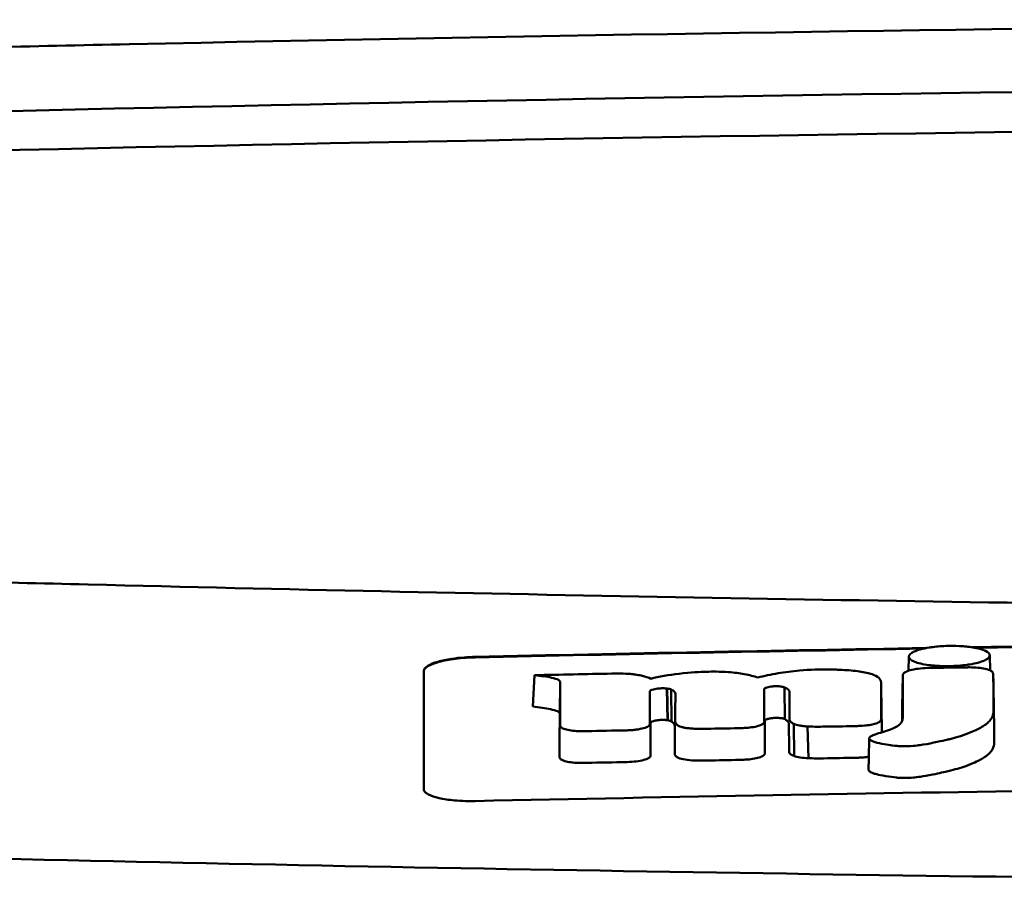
# Model space of a CAD drawing. Header units: millimetres. Extents: x 265 to 865, y 11 to 825.
# Tile 8 of 12: x 517 to 536, y 809 to 825. Entities that reach past the tile are written whole.
import ezdxf

# ---------------------------------------------------------------- set-up
doc = ezdxf.new("R2010")
doc.units = ezdxf.units.MM
doc.layers.add('Visible (ISO)', color=7, linetype='Continuous', lineweight=50)

msp = doc.modelspace()

# ---------------------------------------------------------------- linework, layer by layer
at = {"layer": 'Visible (ISO)'}
for p, q in [((519.403, 824.946), (519.411, 824.946)), ((518.594, 814.411), (518.602, 814.411)), ((534.594, 812.731), (534.599, 813.006)), ((536.175, 813.032), (536.181, 812.738)), ((527.272, 812.03), (527.303, 812.643)), ((530.661, 812.711), (530.652, 812.711)), ((534.469, 812.026), (534.481, 812.638)), ((536.257, 812.052), (536.245, 812.662)), ((527.793, 811.894), (527.805, 812.506)), ((534.068, 811.902), (534.056, 812.514)), ((529.735, 812.386), (529.738, 812.386)), ((529.897, 811.765), (529.883, 812.383)), ((529.899, 811.764), (529.886, 812.383)), ((529.972, 811.742), (529.966, 812.363)), ((531.779, 812.366), (531.779, 812.367)), ((532.182, 811.786), (532.172, 812.406)), ((529.749, 811.77), (529.752, 811.77)), ((531.792, 811.752), (531.792, 811.753)), ((532.36, 811.069), (532.359, 811.693)), ((532.64, 811.025), (532.621, 811.644))]:
    msp.add_line(p, q, dxfattribs=at)
for centre, major_axis, ratio, start_param, end_param in [((564.536, 796.2), (250.217, -0.007), 0.116796, 1.571075, 1.752137), ((564.69, 799.191), (225.492, 0.002), 0.110939, 1.570719, 1.791596), ((564.712, 799.16), (-227.223, 0), 0.106767, 4.71241, 4.92951), ((2666.509, 705.66), (2131.91, -107.347), 0.004971, 3.131872, 3.14183), ((1411.087, 886.351), (876.488, 73.351), 0.007714, 3.140926, 3.156464), ((971.824, 929.339), (437.26, 116.305), 0.016372, 3.162905, 3.181731), ((-1067.177, 1187.429), (-1603.388, 374.365), 0.008684, 3.120399, 3.130225), ((564.735, -978.03), (-1794.464, 0), 0.998105, 4.73241, 4.73325), ((525.117, 810.97), (5.162, 1.321), 0.208752, 0.672627, 0.721389), ((425.872, 784.541), (-103.711, -27.966), 0.030011, 3.195969, 3.212241), ((460.69, 814.137), (68.92, -1.605), 0.017399, 0.035526, 0.081457), ((535.253, 812.557), (20.307, 0.333), 0.011404, 1.54636, 1.583154), ((531.726, 811.133), (0.0178, -0.0822), 0.794442, 1.154854, 1.308402), ((530.503, 811.093), (0.452, 0.007), 0.249026, 3.644233, 4.534786)]:
    msp.add_ellipse(centre, major_axis=major_axis, ratio=ratio, start_param=start_param, end_param=end_param, dxfattribs=at)
for points, knots in [([(519.403, 824.946), (518.461, 824.926), (517.523, 824.905), (516.138, 824.873), (515.948, 824.868), (515.256, 824.851)], [-0.8458994, -0.8458994, -0.8458994, -0.8458994, -0.3752076, -0.3752076, -0.1515992, -0.1515992, -0.1515992, -0.1515992]), ([(514.439, 814.529), (515.019, 814.5), (515.457, 814.488), (516.797, 814.456), (517.695, 814.434), (518.594, 814.411)], [0.1522142, 0.1522142, 0.1522142, 0.1522142, 0.3763363, 0.3763363, 0.8296812, 0.8296812, 0.8296812, 0.8296812]), ([(518.602, 814.411), (526.223, 814.224), (533.858, 814.084), (545.396, 813.943), (549.243, 813.907), (555.029, 813.872), (556.963, 813.863), (560.746, 813.851), (562.559, 813.848), (564.459, 813.847)], [0.000811, 0.000811, 0.000811, 0.000811, 2.334672, 2.334672, 3.49801, 3.49801, 4.08174, 4.08174, 4.638981, 4.638981, 4.638981, 4.638981]), ([(534.994, 813.182), (535.019, 813.186), (535.043, 813.19), (535.158, 813.205), (535.256, 813.212), (535.368, 813.215), (535.377, 813.215), (535.387, 813.215)], [0.56979725, 0.56979725, 0.56979725, 0.56979725, 0.57641934, 0.57641934, 0.60538821, 0.60538821, 0.608138, 0.608138, 0.608138, 0.608138]), ([(535.387, 813.215), (535.468, 813.216), (535.561, 813.215), (535.699, 813.204), (535.741, 813.2), (535.781, 813.195)], [0.20935443, 0.20935443, 0.20935443, 0.20935443, 0.23138469, 0.23138469, 0.24081303, 0.24081303, 0.24081303, 0.24081303]), ([(535.781, 813.195), (535.827, 813.189), (535.871, 813.182), (535.978, 813.16), (536.03, 813.144), (536.07, 813.128)], [0.24081303, 0.24081303, 0.24081303, 0.24081303, 0.25152963, 0.25152963, 0.26878639, 0.26878639, 0.26878639, 0.26878639]), ([(525.146, 812.729), (525.146, 812.762), (525.172, 812.795), (525.269, 812.855), (525.335, 812.883), (525.497, 812.929), (525.589, 812.949), (525.766, 812.975), (525.846, 812.984), (526, 812.996), (526.073, 813), (526.146, 813.001)], [0.000001, 0.000001, 0.000001, 0.000001, 0.0401815, 0.0401815, 0.0773555, 0.0773555, 0.111928, 0.111928, 0.1374241, 0.1374241, 0.1594038, 0.1594038, 0.1594038, 0.1594038]), ([(534.705, 813.105), (534.734, 813.118), (534.771, 813.132), (534.877, 813.161), (534.939, 813.173), (534.994, 813.182)], [0.54383531, 0.54383531, 0.54383531, 0.54383531, 0.55538596, 0.55538596, 0.56979725, 0.56979725, 0.56979725, 0.56979725]), ([(536.07, 813.128), (536.078, 813.124), (536.086, 813.121), (536.141, 813.094), (536.168, 813.069), (536.175, 813.039), (536.175, 813.035), (536.175, 813.031)], [0.26878639, 0.26878639, 0.26878639, 0.26878639, 0.27236042, 0.27236042, 0.29605283, 0.29605283, 0.29977178, 0.29977178, 0.29977178, 0.29977178]), ([(536.175, 813.031), (536.175, 813.009), (536.162, 812.986), (536.115, 812.953), (536.094, 812.941), (536.07, 812.93)], [0.29977178, 0.29977178, 0.29977178, 0.29977178, 0.3191873, 0.3191873, 0.32886275, 0.32886275, 0.32886275, 0.32886275]), ([(525.146, 812.719), (525.146, 812.737), (525.154, 812.755), (525.184, 812.791), (525.208, 812.808), (525.288, 812.854), (525.358, 812.88), (525.534, 812.928), (525.641, 812.948), (525.826, 812.972), (525.896, 812.979), (526.026, 812.987), (526.086, 812.99), (526.146, 812.991)], [0.000001, 0.000001, 0.000001, 0.000001, 0.0217943, 0.0217943, 0.0441477, 0.0441477, 0.0807582, 0.0807582, 0.1194179, 0.1194179, 0.1413053, 0.1413053, 0.159337, 0.159337, 0.159337, 0.159337]), ([(535.782, 812.853), (535.765, 812.851), (535.748, 812.848), (535.679, 812.839), (535.623, 812.833), (535.507, 812.824), (535.447, 812.821), (535.387, 812.82), (535.283, 812.819), (535.185, 812.822), (535.062, 812.832), (535.029, 812.836), (534.993, 812.84)], [0.35782816, 0.35782816, 0.35782816, 0.35782816, 0.36290873, 0.36290873, 0.38071021, 0.38071021, 0.39878358, 0.39878358, 0.39878358, 0.42985818, 0.42985818, 0.43932148, 0.43932148, 0.43932148, 0.43932148]), ([(525.146, 810.418), (525.146, 810.861), (525.146, 811.302), (525.146, 811.746), (525.146, 812.074), (525.146, 812.4), (525.146, 812.729)], [0, 0, 0, 0, 5.438666, 5.438666, 5.438666, 9.461667, 9.461667, 9.461667, 9.461667]), ([(527.303, 812.643), (527.419, 812.631), (527.541, 812.615), (527.689, 812.583), (527.736, 812.569), (527.78, 812.545), (527.79, 812.538), (527.799, 812.526), (527.805, 812.517), (527.805, 812.506)], [-0.2159558, -0.2159558, -0.2159558, -0.2159558, -0.105326, -0.105326, -0.0420287, -0.0420287, -0.0138033, -0.0138033, 0, 0, 0, 0]), ([(529.265, 812.657), (529.24, 812.66), (529.211, 812.664), (529.114, 812.672), (529.049, 812.675), (528.983, 812.675)], [-0.03137982, -0.03137982, -0.03137982, -0.03137982, -0.02006966, -0.02006966, 0, 0, 0, 0]), ([(530.652, 812.711), (530.533, 812.707), (530.343, 812.699), (529.914, 812.649), (529.731, 812.616), (529.568, 812.575)], [-0.1386449, -0.1386449, -0.1386449, -0.1386449, -0.0667172, -0.0667172, 0, 0, 0, 0]), ([(531.656, 812.598), (531.58, 812.623), (531.492, 812.646), (531.297, 812.682), (531.195, 812.695), (530.911, 812.715), (530.757, 812.714), (530.661, 812.711)], [-0.2770651, -0.2770651, -0.2770651, -0.2770651, -0.2356097, -0.2356097, -0.1978033, -0.1978033, -0.1405425, -0.1405425, -0.1405425, -0.1405425]), ([(533.158, 812.753), (533.13, 812.753), (533.101, 812.754), (532.869, 812.757), (532.667, 812.751), (532.32, 812.722), (532.181, 812.704), (531.906, 812.658), (531.775, 812.63), (531.656, 812.598)], [-0.1668809, -0.1668809, -0.1668809, -0.1668809, -0.1584518, -0.1584518, -0.0966679, -0.0966679, -0.0505514, -0.0505514, 0, 0, 0, 0]), ([(534.054, 812.526), (534.046, 812.555), (534.026, 812.584), (533.951, 812.635), (533.901, 812.657), (533.758, 812.698), (533.664, 812.714), (533.447, 812.739), (533.326, 812.747), (533.208, 812.751)], [-0.3006219, -0.3006219, -0.3006219, -0.3006219, -0.2681937, -0.2681937, -0.2390981, -0.2390981, -0.2061369, -0.2061369, -0.1717789, -0.1717789, -0.1717789, -0.1717789]), ([(533.838, 811.434), (533.828, 811.425), (533.824, 811.416), (533.828, 811.396), (533.837, 811.387), (533.87, 811.361), (533.915, 811.346), (534.045, 811.307), (534.201, 811.285), (534.358, 811.264), (534.399, 811.261), (534.468, 811.257), (534.52, 811.256), (534.651, 811.26), (534.718, 811.268), (534.799, 811.278), (534.839, 811.284), (535.061, 811.32), (535.266, 811.367), (535.361, 811.389), (535.38, 811.394), (535.704, 811.475), (535.893, 811.563), (536.072, 811.662), (536.129, 811.705), (536.213, 811.796), (536.237, 811.844), (536.247, 811.906), (536.248, 811.92), (536.248, 811.957), (536.247, 812.217), (536.245, 812.662)], [-4.676688, -4.676688, -4.676688, -4.676688, -4.675904, -4.675904, -4.674974, -4.674974, -4.671817, -4.671817, -4.660677, -4.660677, -4.647032, -4.647032, -4.608842, -4.608842, -4.553099, -4.553099, -4.499156, -4.499156, -4.229728, -4.229728, -4.140787, -4.140787, -2.835256, -2.835256, -1.875515, -1.875515, -0.862737, -0.862737, -0.545368, -0.545368, 0, 0, 0, 0]), ([(534.481, 812.638), (534.48, 812.431), (534.48, 812.224), (534.479, 811.966), (534.479, 811.914), (534.479, 811.845), (534.48, 811.827), (534.478, 811.785), (534.473, 811.759), (534.45, 811.719), (534.443, 811.709), (534.433, 811.698), (534.433, 811.697), (534.432, 811.697)], [-1.166686, -1.166686, -1.166686, -1.166686, -0.464273, -0.464273, -0.288528, -0.288528, -0.228277, -0.228277, -0.144624, -0.144624, -0.115228, -0.115228, -0.113333, -0.113333, -0.113333, -0.113333]), ([(534.488, 812.668), (534.486, 812.663), (534.484, 812.658), (534.481, 812.648), (534.481, 812.643), (534.481, 812.638)], [-0.0124181, -0.0124181, -0.0124181, -0.0124181, -0.00620912, -0.00620912, 0, 0, 0, 0]), ([(534.961, 812.784), (534.899, 812.782), (534.838, 812.778), (534.722, 812.763), (534.669, 812.753), (534.586, 812.73), (534.555, 812.718), (534.51, 812.694), (534.495, 812.681), (534.488, 812.668)], [-0.07038308, -0.07038308, -0.07038308, -0.07038308, -0.05171901, -0.05171901, -0.03231276, -0.03231276, -0.01570023, -0.01570023, 0, 0, 0, 0]), ([(534.998, 812.784), (534.992, 812.784), (534.986, 812.784), (534.973, 812.784), (534.967, 812.784), (534.961, 812.784)], [-0.00371697, -0.00371697, -0.00371697, -0.00371697, -0.001858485, -0.001858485, 0, 0, 0, 0]), ([(536.232, 812.702), (536.222, 812.716), (536.203, 812.729), (536.143, 812.754), (536.101, 812.766), (536.006, 812.783), (535.955, 812.789), (535.851, 812.796), (535.798, 812.797), (535.745, 812.797)], [-0.06978878, -0.06978878, -0.06978878, -0.06978878, -0.05239411, -0.05239411, -0.03314186, -0.03314186, -0.01591655, -0.01591655, 0, 0, 0, 0]), ([(536.245, 812.662), (536.245, 812.669), (536.244, 812.676), (536.24, 812.689), (536.237, 812.696), (536.232, 812.702)], [-0.01632771, -0.01632771, -0.01632771, -0.01632771, -0.00807771, -0.00807771, 0, 0, 0, 0]), ([(531.779, 812.367), (531.78, 812.372), (531.782, 812.376), (531.791, 812.386), (531.799, 812.391), (531.816, 812.398), (531.823, 812.401), (531.847, 812.409), (531.865, 812.413), (531.904, 812.42), (531.924, 812.423), (531.946, 812.425)], [-0.02992686, -0.02992686, -0.02992686, -0.02992686, -0.02418642, -0.02418642, -0.01807434, -0.01807434, -0.01392338, -0.01392338, -0.00671718, -0.00671718, 0, 0, 0, 0]), ([(531.946, 812.425), (531.961, 812.426), (531.976, 812.427), (532.008, 812.428), (532.024, 812.428), (532.056, 812.427), (532.073, 812.426), (532.103, 812.423), (532.116, 812.421), (532.129, 812.419)], [-0.01955689, -0.01955689, -0.01955689, -0.01955689, -0.01485499, -0.01485499, -0.01008754, -0.01008754, -0.00490608, -0.00490608, 0, 0, 0, 0]), ([(532.129, 812.419), (532.137, 812.417), (532.145, 812.415), (532.159, 812.411), (532.166, 812.409), (532.172, 812.406)], [-0.006796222, -0.006796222, -0.006796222, -0.006796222, -0.003434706, -0.003434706, 0, 0, 0, 0]), ([(529.55, 812.316), (529.55, 812.318), (529.55, 812.32), (529.55, 812.325), (529.551, 812.327), (529.551, 812.33)], [-0.005600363, -0.005600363, -0.005600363, -0.005600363, -0.002800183, -0.002800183, 0, 0, 0, 0]), ([(529.551, 812.33), (529.553, 812.336), (529.559, 812.342), (529.581, 812.356), (529.597, 812.362), (529.635, 812.372), (529.654, 812.376), (529.694, 812.382), (529.714, 812.384), (529.735, 812.386)], [-0.03055807, -0.03055807, -0.03055807, -0.03055807, -0.02262898, -0.02262898, -0.01353981, -0.01353981, -0.00653226, -0.00653226, 0, 0, 0, 0]), ([(529.738, 812.386), (529.763, 812.388), (529.787, 812.388), (529.837, 812.388), (529.861, 812.386), (529.883, 812.383)], [-0.01504723, -0.01504723, -0.01504723, -0.01504723, -0.0076813, -0.0076813, 0, 0, 0, 0]), ([(529.883, 812.383), (529.884, 812.383), (529.884, 812.383), (529.885, 812.383), (529.885, 812.383), (529.886, 812.383)], [-0.0002682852, -0.0002682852, -0.0002682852, -0.0002682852, -0.0001341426, -0.0001341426, 0, 0, 0, 0]), ([(529.886, 812.383), (529.902, 812.381), (529.917, 812.378), (529.944, 812.371), (529.956, 812.367), (529.966, 812.363)], [-0.01202595, -0.01202595, -0.01202595, -0.01202595, -0.00617462, -0.00617462, 0, 0, 0, 0]), ([(529.966, 812.363), (529.992, 812.351), (530.016, 812.336), (530.042, 812.304), (530.047, 812.291), (530.047, 812.277)], [-0.03992932, -0.03992932, -0.03992932, -0.03992932, -0.01685313, -0.01685313, 0, 0, 0, 0]), ([(532.172, 812.406), (532.19, 812.399), (532.205, 812.391), (532.234, 812.374), (532.246, 812.365), (532.268, 812.341), (532.274, 812.327), (532.274, 812.312)], [-0.04141837, -0.04141837, -0.04141837, -0.04141837, -0.03042196, -0.03042196, -0.01813781, -0.01813781, 0, 0, 0, 0]), ([(533.813, 810.798), (533.813, 810.796), (533.813, 810.795), (533.814, 810.791), (533.816, 810.783), (533.838, 810.762), (533.856, 810.749), (533.925, 810.723), (533.986, 810.703), (534.225, 810.664), (534.306, 810.654), (534.394, 810.644), (534.444, 810.64), (534.569, 810.639), (534.63, 810.642), (534.755, 810.654), (534.866, 810.667), (535.184, 810.731), (535.303, 810.758), (535.494, 810.803), (535.607, 810.837), (535.846, 810.922), (535.941, 810.97), (536.041, 811.023), (536.116, 811.067), (536.219, 811.173), (536.245, 811.22), (536.259, 811.286), (536.26, 811.298), (536.262, 811.372), (536.26, 811.434), (536.259, 811.681), (536.258, 811.867), (536.257, 812.052)], [-1.208321, -1.208321, -1.208321, -1.208321, -1.111902, -1.111902, -0.905637, -0.905637, -0.746423, -0.746423, -0.659222, -0.659222, -0.617445, -0.617445, -0.585347, -0.585347, -0.554872, -0.554872, -0.520248, -0.520248, -0.499861, -0.499861, -0.459593, -0.459593, -0.4035, -0.4035, -0.354802, -0.354802, -0.317144, -0.317144, -0.30253, -0.30253, -0.226738, -0.226738, 0, 0, 0, 0]), ([(527.272, 812.03), (527.391, 812.018), (527.517, 812.001), (527.669, 811.968), (527.718, 811.955), (527.764, 811.932), (527.775, 811.924), (527.786, 811.912), (527.792, 811.904), (527.793, 811.894)], [-0.1886698, -0.1886698, -0.1886698, -0.1886698, -0.0911326, -0.0911326, -0.0367802, -0.0367802, -0.0129551, -0.0129551, 0, 0, 0, 0]), ([(527.803, 811.666), (527.803, 811.662), (527.804, 811.657), (527.806, 811.649), (527.808, 811.644), (527.81, 811.64)], [-0.01079552, -0.01079552, -0.01079552, -0.01079552, -0.00539778, -0.00539778, 0, 0, 0, 0]), ([(529.101, 811.568), (529.132, 811.569), (529.163, 811.57), (529.225, 811.575), (529.256, 811.578), (529.34, 811.589), (529.388, 811.599), (529.469, 811.622), (529.5, 811.636), (529.541, 811.663), (529.551, 811.677), (529.551, 811.691)], [-0.07213826, -0.07213826, -0.07213826, -0.07213826, -0.06285871, -0.06285871, -0.05297585, -0.05297585, -0.03500281, -0.03500281, -0.01704041, -0.01704041, 0, 0, 0, 0]), ([(529.563, 811.714), (529.564, 811.72), (529.569, 811.726), (529.588, 811.739), (529.602, 811.744), (529.636, 811.755), (529.657, 811.759), (529.702, 811.766), (529.725, 811.768), (529.749, 811.77)], [-0.03056509, -0.03056509, -0.03056509, -0.03056509, -0.02315572, -0.02315572, -0.01522783, -0.01522783, -0.00732017, -0.00732017, 0, 0, 0, 0]), ([(529.752, 811.77), (529.777, 811.771), (529.803, 811.772), (529.853, 811.77), (529.876, 811.768), (529.897, 811.765)], [-0.01522535, -0.01522535, -0.01522535, -0.01522535, -0.0075565, -0.0075565, 0, 0, 0, 0]), ([(529.897, 811.765), (529.897, 811.765), (529.897, 811.765), (529.898, 811.764), (529.898, 811.764), (529.899, 811.764)], [-0.0002734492, -0.0002734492, -0.0002734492, -0.0002734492, -0.0001367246, -0.0001367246, 0, 0, 0, 0]), ([(529.899, 811.764), (529.915, 811.762), (529.93, 811.759), (529.954, 811.751), (529.964, 811.747), (529.972, 811.742)], [-0.01231679, -0.01231679, -0.01231679, -0.01231679, -0.00622563, -0.00622563, 0, 0, 0, 0]), ([(529.972, 811.742), (529.982, 811.735), (529.991, 811.729), (530.007, 811.714), (530.014, 811.707), (530.03, 811.684), (530.035, 811.669), (530.035, 811.654)], [-0.03744041, -0.03744041, -0.03744041, -0.03744041, -0.02842208, -0.02842208, -0.01879918, -0.01879918, 0, 0, 0, 0]), ([(530.046, 811.732), (530.046, 811.719), (530.051, 811.706), (530.072, 811.68), (530.088, 811.668), (530.11, 811.656)], [-0.03237121, -0.03237121, -0.03237121, -0.03237121, -0.01625604, -0.01625604, 0, 0, 0, 0]), ([(530.11, 811.656), (530.124, 811.649), (530.141, 811.643), (530.18, 811.631), (530.202, 811.625), (530.253, 811.615), (530.283, 811.611), (530.345, 811.604), (530.377, 811.602), (530.411, 811.6)], [-0.04047569, -0.04047569, -0.04047569, -0.04047569, -0.03078986, -0.03078986, -0.02099526, -0.02099526, -0.01033367, -0.01033367, 0, 0, 0, 0]), ([(531.392, 811.614), (531.441, 811.616), (531.489, 811.621), (531.581, 811.635), (531.623, 811.643), (531.697, 811.665), (531.727, 811.677), (531.767, 811.702), (531.778, 811.715), (531.78, 811.728)], [-0.06382121, -0.06382121, -0.06382121, -0.06382121, -0.04876084, -0.04876084, -0.03277152, -0.03277152, -0.01585483, -0.01585483, 0, 0, 0, 0]), ([(531.78, 811.728), (531.781, 811.73), (531.781, 811.733), (531.781, 811.737), (531.781, 811.739), (531.781, 811.741)], [-0.005096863, -0.005096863, -0.005096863, -0.005096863, -0.00254843, -0.00254843, 0, 0, 0, 0]), ([(531.792, 811.753), (531.792, 811.759), (531.795, 811.765), (531.811, 811.777), (531.822, 811.782), (531.854, 811.793), (531.874, 811.798), (531.917, 811.805), (531.94, 811.808), (531.964, 811.81)], [-0.03003381, -0.03003381, -0.03003381, -0.03003381, -0.02291426, -0.02291426, -0.0153026, -0.0153026, -0.00735305, -0.00735305, 0, 0, 0, 0]), ([(531.964, 811.81), (531.98, 811.811), (531.996, 811.812), (532.029, 811.812), (532.046, 811.812), (532.079, 811.81), (532.094, 811.808), (532.122, 811.804), (532.134, 811.802), (532.145, 811.799)], [-0.0198792, -0.0198792, -0.0198792, -0.0198792, -0.01493589, -0.01493589, -0.00986287, -0.00986287, -0.00482334, -0.00482334, 0, 0, 0, 0]), ([(532.145, 811.799), (532.152, 811.797), (532.159, 811.795), (532.172, 811.791), (532.178, 811.788), (532.182, 811.786)], [-0.007017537, -0.007017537, -0.007017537, -0.007017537, -0.003544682, -0.003544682, 0, 0, 0, 0]), ([(532.182, 811.786), (532.195, 811.778), (532.206, 811.771), (532.226, 811.755), (532.235, 811.747), (532.256, 811.721), (532.262, 811.705), (532.262, 811.688)], [-0.04184917, -0.04184917, -0.04184917, -0.04184917, -0.03190704, -0.03190704, -0.02101076, -0.02101076, 0, 0, 0, 0]), ([(532.275, 811.779), (532.275, 811.764), (532.281, 811.749), (532.309, 811.72), (532.33, 811.706), (532.359, 811.693)], [-0.03713255, -0.03713255, -0.03713255, -0.03713255, -0.01850358, -0.01850358, 0, 0, 0, 0]), ([(532.359, 811.693), (532.386, 811.681), (532.422, 811.671), (532.488, 811.659), (532.513, 811.655), (532.565, 811.649), (532.593, 811.646), (532.621, 811.644)], [-0.03490258, -0.03490258, -0.03490258, -0.03490258, -0.01807201, -0.01807201, -0.00892925, -0.00892925, 0, 0, 0, 0]), ([(533.534, 811.65), (533.562, 811.651), (533.59, 811.652), (533.645, 811.654), (533.672, 811.655), (533.698, 811.657)], [-0.01653626, -0.01653626, -0.01653626, -0.01653626, -0.00805828, -0.00805828, 0, 0, 0, 0]), ([(533.698, 811.657), (533.742, 811.661), (533.785, 811.665), (533.866, 811.678), (533.903, 811.686), (533.97, 811.705), (533.998, 811.717), (534.037, 811.74), (534.049, 811.752), (534.054, 811.764)], [-0.05821795, -0.05821795, -0.05821795, -0.05821795, -0.04453926, -0.04453926, -0.03017797, -0.03017797, -0.01468996, -0.01468996, 0, 0, 0, 0]), ([(534.054, 811.764), (534.055, 811.768), (534.056, 811.772), (534.058, 811.781), (534.058, 811.785), (534.058, 811.789)], [-0.01029059, -0.01029059, -0.01029059, -0.01029059, -0.0051453, -0.0051453, 0, 0, 0, 0]), ([(534.385, 811.656), (534.378, 811.652), (534.371, 811.647), (534.333, 811.625), (534.298, 811.608), (534.251, 811.591), (534.245, 811.588), (534.238, 811.586)], [-0.0924749, -0.0924749, -0.0924749, -0.0924749, -0.08684232, -0.08684232, -0.06779801, -0.06779801, -0.06501187, -0.06501187, -0.06501187, -0.06501187]), ([(527.81, 811.64), (527.818, 811.628), (527.833, 811.616), (527.881, 811.594), (527.914, 811.584), (527.992, 811.568), (528.037, 811.561), (528.131, 811.553), (528.179, 811.551), (528.228, 811.551)], [-0.06226453, -0.06226453, -0.06226453, -0.06226453, -0.04680156, -0.04680156, -0.03060505, -0.03060505, -0.01479139, -0.01479139, 0, 0, 0, 0]), ([(528.228, 811.551), (528.244, 811.551), (528.26, 811.552), (528.291, 811.552), (528.307, 811.552), (528.323, 811.552)], [-0.009512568, -0.009512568, -0.009512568, -0.009512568, -0.004756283, -0.004756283, 0, 0, 0, 0]), ([(530.411, 811.6), (530.45, 811.599), (530.491, 811.598), (530.575, 811.597), (530.618, 811.597), (530.661, 811.598)], [-0.02531279, -0.02531279, -0.02531279, -0.02531279, -0.01297939, -0.01297939, 0, 0, 0, 0]), ([(531.278, 811.61), (531.297, 811.61), (531.316, 811.61), (531.354, 811.612), (531.373, 811.613), (531.392, 811.614)], [-0.0114105, -0.0114105, -0.0114105, -0.0114105, -0.00570516, -0.00570516, 0, 0, 0, 0]), ([(532.621, 811.644), (532.668, 811.642), (532.715, 811.64), (532.814, 811.638), (532.865, 811.639), (532.917, 811.64)], [-0.0300443, -0.0300443, -0.0300443, -0.0300443, -0.01549239, -0.01549239, 0, 0, 0, 0]), ([(529.109, 810.95), (529.17, 810.952), (529.229, 810.956), (529.339, 810.97), (529.389, 810.98), (529.473, 811.002), (529.506, 811.016), (529.551, 811.044), (529.563, 811.059), (529.563, 811.074)], [-0.07286259, -0.07286259, -0.07286259, -0.07286259, -0.05472391, -0.05472391, -0.03663002, -0.03663002, -0.01845307, -0.01845307, 0, 0, 0, 0]), ([(530.034, 811.108), (530.034, 811.094), (530.04, 811.081), (530.065, 811.056), (530.083, 811.044), (530.108, 811.033)], [-0.03246794, -0.03246794, -0.03246794, -0.03246794, -0.01597633, -0.01597633, 0, 0, 0, 0]), ([(531.409, 810.997), (531.46, 811), (531.509, 811.005), (531.601, 811.019), (531.644, 811.029), (531.715, 811.05), (531.743, 811.063), (531.781, 811.088), (531.791, 811.1), (531.793, 811.113)], [-0.0640319, -0.0640319, -0.0640319, -0.0640319, -0.04854057, -0.04854057, -0.03215829, -0.03215829, -0.01553999, -0.01553999, 0, 0, 0, 0]), ([(532.263, 811.154), (532.263, 811.139), (532.27, 811.124), (532.302, 811.095), (532.327, 811.081), (532.36, 811.069)], [-0.0372834, -0.0372834, -0.0372834, -0.0372834, -0.01872605, -0.01872605, 0, 0, 0, 0]), ([(527.79, 811.047), (527.79, 811.042), (527.791, 811.038), (527.794, 811.029), (527.796, 811.025), (527.799, 811.02)], [-0.0108334, -0.0108334, -0.0108334, -0.0108334, -0.00541667, -0.00541667, 0, 0, 0, 0]), ([(527.799, 811.02), (527.807, 811.008), (527.824, 810.996), (527.873, 810.974), (527.906, 810.965), (527.986, 810.948), (528.032, 810.942), (528.128, 810.934), (528.178, 810.933), (528.228, 810.933)], [-0.06287209, -0.06287209, -0.06287209, -0.06287209, -0.04741614, -0.04741614, -0.03128097, -0.03128097, -0.01509077, -0.01509077, 0, 0, 0, 0]), ([(528.228, 810.933), (528.244, 810.933), (528.26, 810.933), (528.292, 810.934), (528.308, 810.934), (528.324, 810.934)], [-0.009658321, -0.009658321, -0.009658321, -0.009658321, -0.004898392, -0.004898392, 0, 0, 0, 0]), ([(530.425, 810.981), (530.468, 810.98), (530.51, 810.979), (530.595, 810.979), (530.636, 810.98), (530.677, 810.981)], [-0.02544983, -0.02544983, -0.02544983, -0.02544983, -0.01243766, -0.01243766, 0, 0, 0, 0]), ([(531.296, 810.992), (531.315, 810.993), (531.334, 810.993), (531.372, 810.995), (531.391, 810.995), (531.409, 810.997)], [-0.01137431, -0.01137431, -0.01137431, -0.01137431, -0.00564762, -0.00564762, 0, 0, 0, 0]), ([(532.36, 811.069), (532.392, 811.057), (532.433, 811.047), (532.529, 811.032), (532.583, 811.027), (532.64, 811.025)], [-0.03526634, -0.03526634, -0.03526634, -0.03526634, -0.01757225, -0.01757225, 0, 0, 0, 0]), ([(532.64, 811.025), (532.69, 811.023), (532.74, 811.022), (532.841, 811.021), (532.889, 811.021), (532.938, 811.022)], [-0.03019579, -0.03019579, -0.03019579, -0.03019579, -0.01472022, -0.01472022, 0, 0, 0, 0]), ([(533.557, 811.033), (533.584, 811.034), (533.612, 811.035), (533.667, 811.037), (533.693, 811.039), (533.72, 811.041)], [-0.016514, -0.016514, -0.016514, -0.016514, -0.00818773, -0.00818773, 0, 0, 0, 0]), ([(549.275, 810.533), (545.431, 810.501), (541.589, 810.456), (533.877, 810.341), (530.013, 810.272), (526.146, 810.19)], [0.000001, 0.000001, 0.000001, 0.000001, 1.153366, 1.153366, 2.313577, 2.313577, 2.313577, 2.313577]), ([(526.146, 810.19), (526.082, 810.189), (526.019, 810.189), (525.883, 810.192), (525.811, 810.196), (525.631, 810.212), (525.529, 810.228), (525.357, 810.266), (525.288, 810.29), (525.207, 810.332), (525.184, 810.348), (525.154, 810.383), (525.146, 810.4), (525.146, 810.418)], [0.000001, 0.000001, 0.000001, 0.000001, 0.0191896, 0.0191896, 0.0415785, 0.0415785, 0.0784246, 0.0784246, 0.1148802, 0.1148802, 0.1371153, 0.1371153, 0.158789, 0.158789, 0.158789, 0.158789]), ([(564.381, 808.527), (554.696, 808.529), (545.017, 808.596), (525.688, 808.861), (516.059, 809.06), (506.554, 809.324)], [0.032666, 0.032666, 0.032666, 0.032666, 2.938218, 2.938218, 5.868286, 5.868286, 5.868286, 5.868286])]:
    msp.add_open_spline(points, degree=3, knots=knots, dxfattribs=at)
for points in [[(535.835, 813.188), (536.159, 813.193), (536.484, 813.198), (536.808, 813.203)], [(535.888, 813.178), (536.181, 813.183), (536.474, 813.188), (536.767, 813.193)], [(526.146, 813.001), (529.078, 813.066), (532.008, 813.123), (534.938, 813.173)], [(526.146, 812.991), (529.06, 813.055), (531.972, 813.112), (534.885, 813.162)], [(533.208, 812.751), (533.192, 812.752), (533.175, 812.752), (533.158, 812.753)], [(527.805, 812.506), (527.805, 812.226), (527.804, 811.946), (527.803, 811.666)], [(534.056, 812.514), (534.056, 812.518), (534.055, 812.522), (534.054, 812.526)], [(534.058, 811.789), (534.058, 812.031), (534.057, 812.272), (534.056, 812.514)], [(529.551, 811.691), (529.551, 811.899), (529.55, 812.107), (529.55, 812.316)], [(530.047, 812.277), (530.047, 812.095), (530.046, 811.914), (530.046, 811.732)], [(531.781, 811.741), (531.781, 811.949), (531.78, 812.158), (531.779, 812.366)], [(532.274, 812.312), (532.274, 812.134), (532.274, 811.957), (532.275, 811.779)], [(527.793, 811.894), (527.792, 811.611), (527.791, 811.329), (527.79, 811.047)], [(534.069, 811.529), (534.069, 811.653), (534.069, 811.777), (534.068, 811.902)], [(534.469, 812.026), (534.468, 811.935), (534.468, 811.844), (534.468, 811.754)], [(529.562, 811.701), (529.562, 811.705), (529.562, 811.71), (529.563, 811.714)], [(529.563, 811.074), (529.563, 811.283), (529.562, 811.492), (529.562, 811.701)], [(530.035, 811.654), (530.035, 811.472), (530.034, 811.29), (530.034, 811.108)], [(531.794, 811.126), (531.793, 811.335), (531.792, 811.543), (531.792, 811.752)], [(532.262, 811.688), (532.262, 811.51), (532.263, 811.332), (532.263, 811.154)], [(532.917, 811.64), (533.123, 811.643), (533.328, 811.647), (533.534, 811.65)], [(534.432, 811.697), (534.425, 811.688), (534.411, 811.674), (534.385, 811.656)], [(528.323, 811.552), (528.578, 811.558), (528.834, 811.563), (529.089, 811.568)], [(529.089, 811.568), (529.093, 811.568), (529.097, 811.568), (529.101, 811.568)], [(530.661, 811.598), (530.867, 811.602), (531.072, 811.606), (531.278, 811.61)], [(533.941, 811.487), (533.89, 811.47), (533.854, 811.452), (533.838, 811.434)], [(534.082, 811.533), (534.033, 811.518), (533.986, 811.502), (533.941, 811.487)], [(534.238, 811.586), (534.189, 811.568), (534.136, 811.551), (534.082, 811.533)], [(533.813, 810.798), (533.817, 811.002), (533.821, 811.206), (533.825, 811.411)], [(528.324, 810.934), (528.581, 810.94), (528.841, 810.945), (529.097, 810.95)], [(529.097, 810.95), (529.101, 810.95), (529.105, 810.95), (529.109, 810.95)], [(530.677, 810.981), (530.883, 810.984), (531.091, 810.988), (531.296, 810.992)], [(532.938, 811.022), (533.144, 811.026), (533.351, 811.03), (533.557, 811.033)], [(533.72, 811.041), (533.754, 811.044), (533.787, 811.047), (533.818, 811.052)]]:
    msp.add_open_spline(points, degree=3, dxfattribs=at)

doc.saveas('drawing.dxf')
